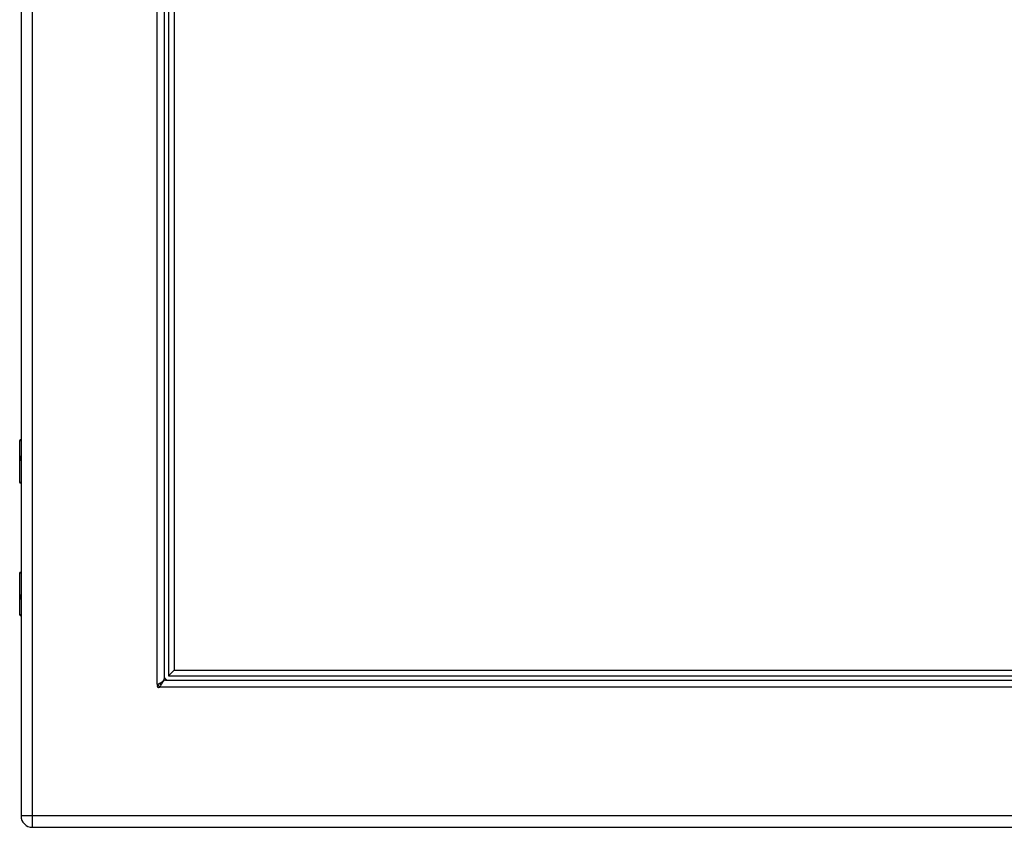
# Model space of a CAD drawing. Header units: inches. Extents: x 6 to 173, y 11 to 93.
# Tile 181 of 214: x 57 to 70, y 29 to 40. Entities that reach past the tile are written whole.
import ezdxf

# ---------------------------------------------------------------- set-up
doc = ezdxf.new("R2010")
doc.units = ezdxf.units.IN
doc.header["$MEASUREMENT"] = 0
doc.layers.add('Visible Edges(ANSI)', color=7, linetype='Continuous', lineweight=25)
doc.layers.add('Visible Tangent Edges(ANSI)', color=7, linetype='Continuous', lineweight=25)

msp = doc.modelspace()

# ---------------------------------------------------------------- linework, layer by layer
at = {"layer": 'Visible Edges(ANSI)'}
for p, q in [((56.537, 70.618), (56.537, 29.137)), ((58.568, 68.672), (58.568, 31.083)), ((58.627, 68.631), (58.627, 31.124)), ((58.706, 68.552), (58.706, 31.203)), ((56.518, 33.871), (56.518, 34.456)), ((56.537, 33.856), (56.533, 33.856)), ((56.518, 31.995), (56.518, 32.58)), ((56.533, 32.596), (56.537, 32.596)), ((58.627, 31.124), (58.706, 31.203)), ((58.706, 31.203), (89.805, 31.203)), ((58.586, 31.065), (89.925, 31.065)), ((58.627, 31.124), (89.884, 31.124)), ((56.698, 28.976), (92.294, 28.976))]:
    msp.add_line(p, q, dxfattribs=at)
at = {"layer": 'Visible Edges(ANSI)', "flags": 128}
for points in [[(58.469, 31), (58.469, 31.001), (58.469, 31.001), (58.47, 31.001), (58.47, 31.001), (58.47, 31.001), (58.47, 31.001), (58.47, 31.001), (58.471, 31.002), (58.471, 31.002), (58.471, 31.002), (58.472, 31.002), (58.472, 31.002), (58.472, 31.003), (58.473, 31.003), (58.473, 31.003), (58.473, 31.003), (58.474, 31.003), (58.474, 31.003), (58.474, 31.004), (58.474, 31.004), (58.475, 31.004), (58.475, 31.004), (58.475, 31.004), (58.475, 31.004)], [(58.475, 31.004), (58.481, 31.007), (58.487, 31.011), (58.494, 31.014), (58.5, 31.017), (58.505, 31.02), (58.511, 31.024), (58.517, 31.027), (58.522, 31.03), (58.527, 31.034), (58.532, 31.037), (58.537, 31.04), (58.541, 31.043), (58.545, 31.047), (58.549, 31.05), (58.553, 31.053), (58.556, 31.056), (58.559, 31.06), (58.561, 31.063), (58.563, 31.066), (58.565, 31.069), (58.566, 31.073), (58.567, 31.076), (58.568, 31.079), (58.568, 31.083)], [(58.586, 31.065), (58.583, 31.065), (58.58, 31.064), (58.576, 31.063), (58.573, 31.062), (58.57, 31.06), (58.566, 31.058), (58.563, 31.055), (58.56, 31.052), (58.557, 31.049), (58.553, 31.046), (58.55, 31.042), (58.547, 31.038), (58.544, 31.033), (58.54, 31.029), (58.537, 31.024), (58.534, 31.019), (58.531, 31.013), (58.527, 31.008), (58.524, 31.002), (58.521, 30.996), (58.517, 30.99), (58.514, 30.984), (58.511, 30.978), (58.508, 30.972)], [(58.508, 30.972), (58.508, 30.971), (58.507, 30.971), (58.507, 30.971), (58.507, 30.971), (58.507, 30.971), (58.507, 30.97), (58.507, 30.97), (58.507, 30.97), (58.506, 30.969), (58.506, 30.969), (58.506, 30.969), (58.506, 30.968), (58.506, 30.968), (58.505, 30.968), (58.505, 30.968), (58.505, 30.967), (58.505, 30.967), (58.505, 30.967), (58.505, 30.967), (58.504, 30.966), (58.504, 30.966), (58.504, 30.966), (58.504, 30.966), (58.504, 30.966)]]:
    msp.add_lwpolyline(points, dxfattribs=at)
at = {"layer": 'Visible Edges(ANSI)'}
for centre, radius, start, end in [((56.537, 34.456), 0.0197, 90.5386, 180), ((56.533, 33.871), 0.0157, 180, 270), ((56.533, 32.58), 0.0157, 90, 180), ((56.537, 31.995), 0.0197, 180, 269.4614), ((58.49, 30.986), 0.025, 146.132, 303.868), ((58.532, 31.028), 0.031, 197.0538, 251.6646), ((58.618, 31.115), 0.105, 222.8394, 227.1606), ((58.618, 31.115), 0.05, 180, 270), ((56.698, 29.137), 0.161, 180, 270)]:
    msp.add_arc(centre, radius, start, end, dxfattribs=at)
at = {"layer": 'Visible Tangent Edges(ANSI)'}
for p, q in [((56.698, 29.137), (56.698, 70.618)), ((58.469, 31), (58.469, 68.754)), ((56.537, 34.456), (56.518, 34.456)), ((56.518, 33.871), (56.537, 33.871)), ((56.537, 32.58), (56.518, 32.58)), ((56.518, 31.995), (56.537, 31.995)), ((90.008, 30.966), (58.504, 30.966)), ((56.698, 29.137), (56.537, 29.137)), ((92.294, 29.137), (56.698, 29.137)), ((56.698, 28.976), (56.698, 29.137))]:
    msp.add_line(p, q, dxfattribs=at)
at = {"layer": 'Visible Tangent Edges(ANSI)', "flags": 128}
for points in [[(56.537, 34.241), (56.536, 34.24), (56.534, 34.239), (56.533, 34.237), (56.531, 34.235), (56.53, 34.233), (56.529, 34.231), (56.528, 34.228), (56.528, 34.224), (56.527, 34.221), (56.527, 34.217), (56.526, 34.214), (56.526, 34.21), (56.526, 34.206), (56.527, 34.203), (56.527, 34.199), (56.528, 34.196), (56.528, 34.192), (56.529, 34.189), (56.53, 34.187), (56.531, 34.184), (56.533, 34.183), (56.534, 34.181), (56.536, 34.18), (56.537, 34.179)], [(56.537, 34.199), (56.537, 34.2), (56.537, 34.2), (56.537, 34.201), (56.536, 34.202), (56.536, 34.203), (56.536, 34.204), (56.536, 34.205), (56.536, 34.206), (56.536, 34.207), (56.536, 34.208), (56.536, 34.209), (56.536, 34.21), (56.536, 34.211), (56.536, 34.212), (56.536, 34.213), (56.536, 34.214), (56.536, 34.215), (56.536, 34.216), (56.536, 34.217), (56.536, 34.218), (56.537, 34.219), (56.537, 34.22), (56.537, 34.22), (56.537, 34.221)], [(56.537, 32.272), (56.536, 32.272), (56.534, 32.27), (56.533, 32.269), (56.531, 32.267), (56.53, 32.265), (56.529, 32.262), (56.528, 32.259), (56.528, 32.256), (56.527, 32.253), (56.527, 32.249), (56.526, 32.245), (56.526, 32.242), (56.526, 32.238), (56.527, 32.234), (56.527, 32.23), (56.528, 32.227), (56.528, 32.224), (56.529, 32.221), (56.53, 32.218), (56.531, 32.216), (56.533, 32.214), (56.534, 32.213), (56.536, 32.211), (56.537, 32.211)], [(56.537, 32.23), (56.537, 32.231), (56.537, 32.232), (56.537, 32.233), (56.536, 32.234), (56.536, 32.235), (56.536, 32.236), (56.536, 32.237), (56.536, 32.238), (56.536, 32.239), (56.536, 32.239), (56.536, 32.24), (56.536, 32.241), (56.536, 32.242), (56.536, 32.243), (56.536, 32.244), (56.536, 32.245), (56.536, 32.246), (56.536, 32.247), (56.536, 32.248), (56.536, 32.249), (56.537, 32.25), (56.537, 32.251), (56.537, 32.252), (56.537, 32.253)]]:
    msp.add_lwpolyline(points, dxfattribs=at)
at = {"layer": 'Visible Tangent Edges(ANSI)'}
msp.add_arc((58.532, 31.028), 0.062, 202.6541, 246.7155, dxfattribs=at)

doc.saveas('drawing.dxf')
